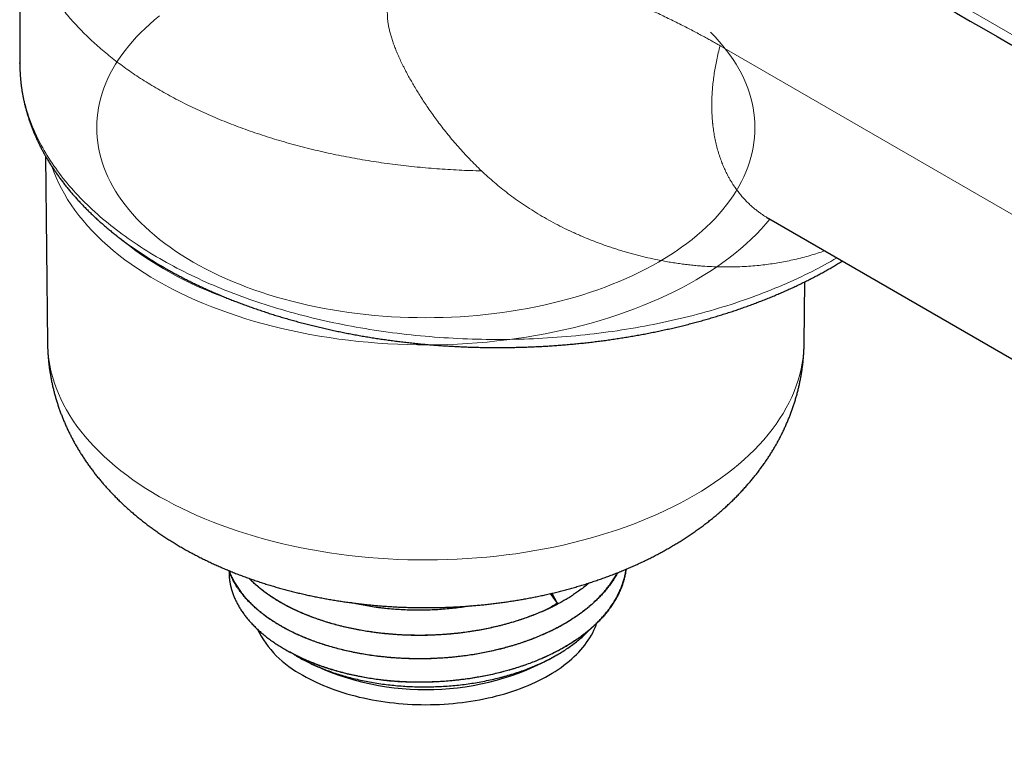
# Model space of a CAD drawing. Header units: millimetres. Extents: x 8 to 717, y 12 to 440.
# Tile 123 of 159: x 580 to 632, y 119 to 158. Entities that reach past the tile are written whole.
import ezdxf

# ---------------------------------------------------------------- set-up
doc = ezdxf.new("R2010")
doc.units = ezdxf.units.MM

msp = doc.modelspace()

# ---------------------------------------------------------------- linework, layer by layer
at = {"color": 7, "linetype": 'Continuous', "lineweight": 30}
for p, q in [((580.357, 159.897), (580.357, 155.56)), ((580.367, 155.56), (580.366, 155.581)), ((581.707, 150.715), (581.812, 140.956)), ((619.523, 147.449), (668.66, 119.083)), ((621.374, 140.956), (621.408, 144.143)), ((608.096, 127.845), (608.457, 127.345)), ((608.185, 127.865), (608.457, 127.345)), ((594.231, 124.934), (594.433, 124.818)), ((608.029, 124.399), (608.451, 124.643)), ((594.904, 124.546), (595.157, 124.399))]:
    msp.add_line(p, q, dxfattribs=at)
at = {"color": 252, "linetype": 'Continuous', "lineweight": 0}
msp.add_line((652.824, 135.791), (616.98, 156.484), dxfattribs=at)
at = {"color": 252, "linetype": 'Continuous', "lineweight": 0, "flags": 128}
for points in [[(615.269, 166.884), (616.977, 165.899), (622.633, 162.633), (653.957, 144.55), (661.788, 140.03)], [(587.671, 158.04), (587.411, 157.828), (587.161, 157.612), (586.92, 157.392), (586.69, 157.168), (586.47, 156.941), (586.26, 156.711), (586.061, 156.478), (585.872, 156.242), (585.694, 156.003), (585.527, 155.761), (585.372, 155.517), (585.227, 155.271), (585.093, 155.023), (584.971, 154.772), (584.86, 154.52), (584.761, 154.267), (584.673, 154.012), (584.596, 153.755), (584.532, 153.498), (584.479, 153.24), (584.438, 152.981), (584.408, 152.721), (584.39, 152.461), (584.384, 152.201), (584.39, 151.941), (584.408, 151.681), (584.438, 151.422), (584.479, 151.163), (584.532, 150.905), (584.596, 150.647), (584.673, 150.391), (584.761, 150.136), (584.86, 149.882), (584.971, 149.63), (585.093, 149.38), (585.227, 149.131), (585.372, 148.885), (585.527, 148.641), (585.694, 148.4), (585.872, 148.161), (586.061, 147.924), (586.26, 147.691), (586.47, 147.461), (586.69, 147.234), (586.92, 147.011), (587.161, 146.791), (587.411, 146.574), (587.671, 146.362), (587.941, 146.154), (588.219, 145.949), (588.508, 145.749), (588.805, 145.554), (589.11, 145.363), (589.425, 145.177)], [(589.425, 145.177), (589.747, 144.995), (590.078, 144.819), (590.417, 144.647), (590.763, 144.481), (591.117, 144.32), (591.478, 144.164), (591.846, 144.014), (592.221, 143.87), (592.602, 143.731), (592.989, 143.598), (593.382, 143.471), (593.781, 143.35), (594.185, 143.235), (594.594, 143.126), (595.008, 143.023), (595.426, 142.927), (595.849, 142.837), (596.275, 142.753), (596.706, 142.676), (597.139, 142.605), (597.576, 142.541), (598.015, 142.484), (598.457, 142.433), (598.901, 142.389), (599.347, 142.352), (599.794, 142.321), (600.243, 142.298), (600.692, 142.281), (601.143, 142.27), (601.593, 142.267), (602.044, 142.27), (602.494, 142.281), (602.943, 142.298), (603.392, 142.321), (603.839, 142.352), (604.285, 142.389), (604.729, 142.433), (605.171, 142.484), (605.61, 142.541), (606.047, 142.605), (606.481, 142.676), (606.911, 142.753), (607.337, 142.837), (607.76, 142.927), (608.178, 143.023), (608.592, 143.126), (609.002, 143.235), (609.406, 143.35), (609.804, 143.471), (610.197, 143.598), (610.585, 143.731), (610.966, 143.87), (611.34, 144.014), (611.708, 144.164), (612.069, 144.32), (612.423, 144.481), (612.769, 144.647), (613.108, 144.819), (613.439, 144.995), (613.761, 145.177), (614.076, 145.363), (614.382, 145.554), (614.679, 145.749), (614.967, 145.949), (615.246, 146.154), (615.515, 146.362), (615.775, 146.574), (616.025, 146.791), (616.266, 147.011), (616.496, 147.234), (616.716, 147.461), (616.926, 147.691), (617.125, 147.924), (617.314, 148.161), (617.492, 148.4), (617.659, 148.641), (617.815, 148.885), (617.959, 149.131), (618.093, 149.38), (618.215, 149.63), (618.326, 149.882), (618.426, 150.136), (618.513, 150.391), (618.59, 150.647), (618.654, 150.905), (618.707, 151.163), (618.749, 151.422), (618.778, 151.681), (618.796, 151.941), (618.802, 152.201), (618.796, 152.461), (618.778, 152.721), (618.749, 152.981), (618.707, 153.24), (618.654, 153.498), (618.59, 153.755), (618.513, 154.012), (618.426, 154.267), (618.326, 154.52), (618.215, 154.772), (618.093, 155.023), (617.959, 155.271), (617.815, 155.517), (617.659, 155.761), (617.492, 156.003), (617.314, 156.242), (617.125, 156.478), (616.926, 156.711), (616.716, 156.941), (616.496, 157.168), (616.471, 157.193)], [(619.578, 147.417), (619.368, 147.17), (619.128, 146.903), (618.876, 146.64), (618.611, 146.38), (618.335, 146.125), (618.048, 145.874), (617.749, 145.628), (617.439, 145.386), (617.119, 145.149), (616.787, 144.917), (616.446, 144.69), (616.094, 144.468), (615.732, 144.252), (615.36, 144.041), (614.979, 143.836), (614.589, 143.636), (614.19, 143.443), (613.783, 143.255), (613.367, 143.074), (612.943, 142.9), (612.511, 142.731), (612.071, 142.57), (611.625, 142.415), (611.171, 142.266), (610.711, 142.125), (610.245, 141.991), (609.773, 141.864), (609.295, 141.744), (608.812, 141.631), (608.324, 141.525), (607.832, 141.427), (607.335, 141.337), (606.834, 141.254), (606.33, 141.178), (605.822, 141.111), (605.311, 141.051), (604.798, 140.998), (604.283, 140.954), (603.766, 140.917), (603.247, 140.888), (602.728, 140.867), (602.207, 140.854), (601.686, 140.849), (601.165, 140.851), (600.644, 140.861), (600.124, 140.88), (599.605, 140.906), (599.087, 140.94), (598.571, 140.982), (598.058, 141.031), (597.546, 141.088), (597.037, 141.153), (596.532, 141.226), (596.03, 141.306), (595.531, 141.394), (595.037, 141.49), (594.547, 141.592), (594.063, 141.703), (593.583, 141.82), (593.109, 141.945), (592.64, 142.076), (592.178, 142.215), (591.722, 142.361), (591.273, 142.514), (590.831, 142.673), (590.397, 142.839), (589.97, 143.011), (589.551, 143.19), (589.14, 143.375), (588.738, 143.566), (588.345, 143.764), (587.961, 143.967), (587.586, 144.176), (587.22, 144.39), (586.865, 144.61), (586.52, 144.835), (586.185, 145.066), (585.86, 145.301), (585.546, 145.541), (585.244, 145.786), (584.952, 146.035), (584.672, 146.289), (584.404, 146.547), (584.147, 146.808), (583.902, 147.074), (583.669, 147.343), (583.449, 147.616), (583.241, 147.892), (583.046, 148.17), (582.863, 148.452), (582.693, 148.736), (582.537, 149.023), (582.393, 149.312), (582.262, 149.604), (582.145, 149.897), (582.059, 150.136)], [(581.812, 140.956), (581.821, 140.675), (581.843, 140.376), (581.88, 140.078), (581.93, 139.78), (581.993, 139.483), (582.07, 139.188), (582.16, 138.893), (582.263, 138.6), (582.38, 138.309), (582.509, 138.02), (582.652, 137.732), (582.808, 137.447), (582.977, 137.165), (583.159, 136.885), (583.353, 136.607), (583.559, 136.333), (583.778, 136.062), (584.01, 135.795), (584.253, 135.531), (584.508, 135.271), (584.775, 135.015), (585.053, 134.763), (585.343, 134.515), (585.644, 134.271), (585.956, 134.033), (586.278, 133.799), (586.611, 133.57), (586.954, 133.346), (587.308, 133.127), (587.671, 132.914), (588.043, 132.707), (588.425, 132.505), (588.816, 132.309), (589.216, 132.119), (589.624, 131.935), (590.041, 131.757), (590.465, 131.585), (590.897, 131.421), (591.336, 131.262), (591.782, 131.111), (592.235, 130.966), (592.695, 130.828), (593.16, 130.697), (593.632, 130.573), (594.108, 130.456), (594.59, 130.347), (595.077, 130.244), (595.568, 130.15), (596.063, 130.062), (596.563, 129.983), (597.065, 129.91), (597.571, 129.846)], [(597.571, 129.846), (598.079, 129.789), (598.59, 129.739), (599.103, 129.698), (599.617, 129.664), (600.133, 129.638), (600.65, 129.62), (601.168, 129.61), (601.685, 129.607), (602.203, 129.613), (602.721, 129.626), (603.237, 129.647), (603.753, 129.675), (604.267, 129.712), (604.779, 129.756), (605.289, 129.808), (605.796, 129.868), (606.301, 129.935), (606.802, 130.01), (607.3, 130.093), (607.794, 130.183), (608.283, 130.28), (608.768, 130.385), (609.249, 130.497), (609.723, 130.616), (610.193, 130.743), (610.656, 130.876), (611.113, 131.017), (611.564, 131.164), (612.008, 131.318), (612.444, 131.479), (612.874, 131.646), (613.295, 131.82), (613.709, 132), (614.114, 132.186), (614.51, 132.378), (614.898, 132.576), (615.277, 132.78), (615.646, 132.99), (616.006, 133.205), (616.355, 133.425), (616.695, 133.651), (617.024, 133.882), (617.343, 134.117), (617.651, 134.358), (617.948, 134.603), (618.234, 134.852), (618.508, 135.106), (618.771, 135.363), (619.021, 135.625), (619.26, 135.89), (619.487, 136.159), (619.702, 136.431), (619.904, 136.706), (620.094, 136.984), (620.271, 137.265), (620.435, 137.549), (620.586, 137.835), (620.724, 138.123), (620.85, 138.413), (620.962, 138.705), (621.06, 138.998), (621.145, 139.293), (621.217, 139.589), (621.276, 139.886), (621.321, 140.184), (621.352, 140.483), (621.37, 140.781), (621.374, 140.956)]]:
    msp.add_lwpolyline(points, dxfattribs=at)
at = {"color": 7, "linetype": 'Continuous', "lineweight": 30, "flags": 128}
msp.add_lwpolyline([(595.158, 123.582), (595.329, 123.486), (595.504, 123.393), (595.683, 123.302), (595.866, 123.214), (596.053, 123.129), (596.244, 123.047), (596.439, 122.967), (596.637, 122.891), (596.838, 122.818), (597.043, 122.747), (597.251, 122.68), (597.462, 122.616), (597.675, 122.555), (597.892, 122.498), (598.111, 122.443), (598.332, 122.392), (598.555, 122.345), (598.781, 122.301), (599.009, 122.26), (599.238, 122.222), (599.469, 122.189), (599.701, 122.158), (599.935, 122.131), (600.169, 122.108), (600.405, 122.088), (600.642, 122.072), (600.879, 122.06), (601.117, 122.051), (601.355, 122.045), (601.593, 122.043), (601.831, 122.045), (602.069, 122.051), (602.307, 122.06), (602.544, 122.072), (602.781, 122.088), (603.017, 122.108), (603.251, 122.131), (603.485, 122.158), (603.717, 122.189), (603.948, 122.222), (604.178, 122.26), (604.405, 122.301), (604.631, 122.345), (604.854, 122.392), (605.075, 122.443), (605.294, 122.498), (605.511, 122.555), (605.724, 122.616), (605.935, 122.68), (606.143, 122.747), (606.348, 122.818), (606.549, 122.891), (606.747, 122.967), (606.942, 123.047), (607.133, 123.129), (607.32, 123.214), (607.503, 123.302), (607.682, 123.393), (607.857, 123.486), (608.028, 123.582), (608.194, 123.681), (608.356, 123.782), (608.513, 123.885), (608.665, 123.991), (608.813, 124.099), (608.955, 124.209), (609.093, 124.321), (609.225, 124.436), (609.352, 124.552), (609.474, 124.67), (609.59, 124.79), (609.701, 124.912), (609.807, 125.035), (609.906, 125.16), (610, 125.286), (610.089, 125.414), (610.171, 125.543), (610.248, 125.673), (610.318, 125.805), (610.383, 125.937), (610.442, 126.07), (610.494, 126.204), (610.524, 126.29)], dxfattribs=at)
at = {"color": 252, "linetype": 'Continuous', "lineweight": 0}
msp.add_arc((597.348, 160.892), 18.649, 230.2619, 251.1293, dxfattribs=at)
at = {"color": 7, "linetype": 'Continuous', "lineweight": 30}
for centre, radius, start, end in [((603.339, 137.553), 11.475, 293.5209, 296.6271), ((597.708, 128.48), 5.522, 206.7021, 242.4984), ((601.593, 136.798), 13.97, 242.574, 297.4314), ((601.567, 140.938), 17.742, 263.6379, 265.929)]:
    msp.add_arc(centre, radius, start, end, dxfattribs=at)
for points, knots in [([(615.376, 166.251), (615.438, 166.216), (615.597, 166.124), (615.876, 165.963), (616.227, 165.76), (631.574, 156.898), (646.801, 148.109), (661.894, 139.397)], [0, 0, 0, 0, 0.004009, 0.010321, 0.017982, 0.026655, 1, 1, 1, 1]), ([(580.362, 155.582), (580.362, 155.536), (580.362, 155.427), (580.367, 155.256), (580.375, 155.068), (580.387, 154.879), (580.403, 154.691), (580.423, 154.503), (580.448, 154.316), (580.476, 154.128), (580.508, 153.941), (580.543, 153.754), (580.583, 153.567), (580.627, 153.38), (580.675, 153.194), (580.726, 153.008), (580.782, 152.822), (580.841, 152.637), (580.905, 152.452), (580.972, 152.268), (581.043, 152.084), (581.118, 151.901), (581.197, 151.718), (581.28, 151.536), (581.367, 151.355), (581.458, 151.174), (581.552, 150.993), (581.65, 150.814), (581.753, 150.635), (581.858, 150.457), (581.968, 150.28), (582.082, 150.104), (582.199, 149.928), (582.32, 149.753), (582.445, 149.58), (582.574, 149.407), (582.706, 149.235), (582.842, 149.065), (582.981, 148.895), (583.125, 148.727), (583.271, 148.559), (583.422, 148.393), (583.576, 148.228), (583.733, 148.064), (583.894, 147.902), (584.058, 147.741), (584.226, 147.581), (584.397, 147.422), (584.572, 147.265), (584.75, 147.109), (584.931, 146.955), (585.115, 146.802), (585.303, 146.65), (585.494, 146.5), (585.688, 146.352), (585.885, 146.205), (586.085, 146.059), (586.288, 145.915), (586.495, 145.773), (586.704, 145.633), (586.916, 145.494), (587.131, 145.356), (587.349, 145.221), (587.57, 145.087), (587.794, 144.955), (588.02, 144.824), (588.249, 144.696), (588.481, 144.569), (588.715, 144.444), (588.952, 144.32), (589.192, 144.199), (589.434, 144.079), (589.678, 143.962), (589.925, 143.846), (590.175, 143.732), (590.426, 143.62), (590.681, 143.51), (590.937, 143.402), (591.196, 143.295), (591.456, 143.191), (591.719, 143.089), (591.984, 142.989), (592.251, 142.89), (592.521, 142.794), (592.792, 142.7), (593.065, 142.608), (593.34, 142.518), (593.617, 142.43), (593.896, 142.344), (594.176, 142.26), (594.458, 142.178), (594.742, 142.098), (595.028, 142.021), (595.315, 141.945), (595.603, 141.872), (595.893, 141.801), (596.185, 141.732), (596.478, 141.666), (596.773, 141.601), (597.068, 141.539), (597.365, 141.479), (597.664, 141.421), (597.963, 141.365), (598.264, 141.311), (598.565, 141.26), (598.868, 141.211), (599.172, 141.164), (599.476, 141.12), (599.782, 141.078), (600.088, 141.038), (600.396, 141), (600.704, 140.964), (601.012, 140.931), (601.322, 140.9), (601.632, 140.872), (601.942, 140.845), (602.254, 140.821), (602.565, 140.8), (602.877, 140.78), (603.19, 140.763), (603.502, 140.748), (603.815, 140.736), (604.129, 140.726), (604.442, 140.718), (604.756, 140.712), (605.07, 140.709), (605.383, 140.708), (605.697, 140.709), (606.011, 140.713), (606.324, 140.719), (606.638, 140.727), (606.951, 140.738), (607.264, 140.751), (607.577, 140.766), (607.889, 140.783), (608.201, 140.803), (608.513, 140.825), (608.824, 140.85), (609.134, 140.876), (609.444, 140.905), (609.753, 140.937), (610.062, 140.97), (610.37, 141.006), (610.677, 141.044), (610.983, 141.085), (611.289, 141.127), (611.593, 141.172), (611.897, 141.219), (612.199, 141.269), (612.501, 141.32), (612.801, 141.374), (613.1, 141.43), (613.398, 141.488), (613.695, 141.549), (613.991, 141.612), (614.285, 141.677), (614.578, 141.744), (614.869, 141.813), (615.159, 141.884), (615.447, 141.958), (615.734, 142.034), (616.019, 142.111), (616.303, 142.191), (616.585, 142.274), (616.865, 142.358), (617.143, 142.444), (617.42, 142.532), (617.695, 142.623), (617.967, 142.715), (618.238, 142.81), (618.507, 142.906), (618.774, 143.005), (619.039, 143.106), (619.301, 143.208), (619.562, 143.313), (619.82, 143.419), (620.076, 143.528), (620.33, 143.638), (620.581, 143.751), (620.83, 143.865), (621.077, 143.981), (621.321, 144.099), (621.562, 144.219), (621.802, 144.341), (622.038, 144.464), (622.272, 144.59), (622.504, 144.717), (622.732, 144.846), (622.958, 144.977), (623.172, 145.104), (623.309, 145.187), (623.373, 145.226)], [0, 0, 0, 0, 0.003756, 0.0088821, 0.0140084, 0.0191353, 0.0242634, 0.0293931, 0.0345251, 0.0396596, 0.0447972, 0.0499384, 0.0550835, 0.0602329, 0.0653869, 0.070546, 0.0757105, 0.0808805, 0.0860564, 0.0912383, 0.0964265, 0.101621, 0.1068221, 0.1120296, 0.1172438, 0.1224646, 0.1276919, 0.1329258, 0.1381662, 0.1434129, 0.1486659, 0.153925, 0.15919, 0.1644608, 0.1697371, 0.1750187, 0.1803055, 0.1855972, 0.1908935, 0.1961942, 0.2014991, 0.2068079, 0.2121203, 0.2174362, 0.2227553, 0.2280774, 0.2334021, 0.2387294, 0.2440589, 0.2493905, 0.2547239, 0.2600591, 0.2653957, 0.2707336, 0.2760726, 0.2814126, 0.2867535, 0.292095, 0.2974371, 0.3027796, 0.3081225, 0.3134655, 0.3188087, 0.3241518, 0.3294949, 0.3348378, 0.3401804, 0.3455228, 0.3508648, 0.3562064, 0.3615475, 0.3668882, 0.3722283, 0.3775679, 0.3829068, 0.3882452, 0.3935829, 0.39892, 0.4042564, 0.4095921, 0.4149271, 0.4202615, 0.4255951, 0.4309281, 0.4362603, 0.4415919, 0.4469228, 0.452253, 0.4575825, 0.4629113, 0.4682395, 0.473567, 0.4788939, 0.4842202, 0.4895458, 0.4948709, 0.5001953, 0.5055192, 0.5108426, 0.5161654, 0.5214876, 0.5268094, 0.5321307, 0.5374515, 0.5427718, 0.5480917, 0.5534113, 0.5587304, 0.5640491, 0.5693675, 0.5746855, 0.5800032, 0.5853206, 0.5906377, 0.5959546, 0.6012712, 0.6065876, 0.6119038, 0.6172198, 0.6225357, 0.6278514, 0.633167, 0.6384825, 0.6437979, 0.6491132, 0.6544285, 0.6597438, 0.6650591, 0.6703744, 0.6756897, 0.6810051, 0.6863205, 0.6916361, 0.6969517, 0.7022675, 0.7075835, 0.7128996, 0.7182159, 0.7235324, 0.7288492, 0.7341662, 0.7394835, 0.7448011, 0.750119, 0.7554372, 0.7607558, 0.7660747, 0.7713941, 0.7767138, 0.782034, 0.7873546, 0.7926758, 0.7979973, 0.8033194, 0.8086421, 0.8139652, 0.8192889, 0.8246132, 0.8299381, 0.8352636, 0.8405897, 0.8459165, 0.8512439, 0.8565719, 0.8619006, 0.8672301, 0.8725602, 0.877891, 0.8832226, 0.8885548, 0.8938878, 0.8992216, 0.904556, 0.9098912, 0.9152271, 0.9205638, 0.9259012, 0.9312393, 0.936578, 0.9419175, 0.9472577, 0.9525985, 0.9579399, 0.963282, 0.9686245, 0.9739677, 0.9793113, 0.9846553, 0.9899998, 0.9953445, 1, 1, 1, 1]), ([(619.408, 147.511), (619.408, 147.511), (619.408, 147.511), (619.408, 147.511), (619.409, 147.51), (619.41, 147.51), (619.411, 147.509), (619.414, 147.508), (619.416, 147.507), (619.42, 147.505), (619.424, 147.503), (619.431, 147.5), (619.438, 147.496), (619.446, 147.491), (619.455, 147.487), (619.469, 147.479), (619.484, 147.471), (619.5, 147.462), (619.506, 147.459), (619.51, 147.456), (619.512, 147.455), (619.521, 147.45), (619.529, 147.446), (619.533, 147.443)], [0, 0, 0, 0, 0.00037, 0.041834, 0.083993, 0.129853, 0.174381, 0.217199, 0.26225, 0.313841, 0.368202, 0.442018, 0.512584, 0.575681, 0.636355, 0.700049, 0.860927, 0.901375, 0.94117, 0.953893, 0.966698, 0.983087, 1, 1, 1, 1]), ([(619.523, 147.449), (619.525, 147.448), (619.529, 147.446), (619.532, 147.444), (619.533, 147.443)], [0, 0, 0, 0, 0.781746, 1, 1, 1, 1]), ([(581.812, 140.956), (581.813, 140.911), (581.814, 140.797), (581.82, 140.615), (581.831, 140.411), (581.846, 140.207), (581.864, 140.003), (581.887, 139.8), (581.913, 139.597), (581.944, 139.394), (581.978, 139.192), (582.016, 138.99), (582.058, 138.789), (582.104, 138.588), (582.154, 138.388), (582.207, 138.189), (582.265, 137.99), (582.326, 137.792), (582.392, 137.594), (582.461, 137.398), (582.534, 137.202), (582.611, 137.007), (582.692, 136.813), (582.776, 136.619), (582.864, 136.427), (582.957, 136.236), (583.053, 136.045), (583.153, 135.856), (583.257, 135.667), (583.364, 135.48), (583.476, 135.294), (583.591, 135.109), (583.71, 134.925), (583.833, 134.743), (583.96, 134.562), (584.09, 134.382), (584.225, 134.203), (584.363, 134.026), (584.505, 133.85), (584.651, 133.676), (584.8, 133.503), (584.953, 133.332), (585.11, 133.162), (585.271, 132.994), (585.436, 132.827), (585.604, 132.663), (585.776, 132.5), (585.951, 132.338), (586.13, 132.179), (586.312, 132.022), (586.498, 131.866), (586.688, 131.713), (586.88, 131.562), (587.076, 131.413), (587.276, 131.266), (587.478, 131.121), (587.684, 130.978), (587.892, 130.838), (588.104, 130.7), (588.319, 130.564), (588.536, 130.431), (588.756, 130.3), (588.979, 130.172), (589.204, 130.046), (589.432, 129.923), (589.663, 129.802), (589.896, 129.684), (590.131, 129.569), (590.368, 129.456), (590.607, 129.345), (590.849, 129.238), (591.092, 129.133), (591.338, 129.03), (591.585, 128.931), (591.834, 128.834), (592.085, 128.739), (592.338, 128.648), (592.592, 128.559), (592.848, 128.473), (593.105, 128.389), (593.363, 128.308), (593.623, 128.23), (593.885, 128.154), (594.147, 128.081), (594.411, 128.011), (594.676, 127.944), (594.942, 127.879), (595.21, 127.816), (595.478, 127.757), (595.747, 127.7), (596.017, 127.646), (596.288, 127.594), (596.56, 127.545), (596.833, 127.499), (597.106, 127.455), (597.38, 127.414), (597.655, 127.376), (597.887, 127.345), (598.028, 127.328), (598.076, 127.322)], [0, 0, 0, 0, 0.006238, 0.015517, 0.024797, 0.034078, 0.043363, 0.052653, 0.06195, 0.071255, 0.08057, 0.089897, 0.099237, 0.108592, 0.117963, 0.127353, 0.136762, 0.146193, 0.155647, 0.165125, 0.17463, 0.184162, 0.193724, 0.203318, 0.212943, 0.222603, 0.232298, 0.24203, 0.251801, 0.261611, 0.271462, 0.281355, 0.291291, 0.301272, 0.311297, 0.321369, 0.331487, 0.341652, 0.351864, 0.362125, 0.372433, 0.382789, 0.393192, 0.403643, 0.41414, 0.424683, 0.43527, 0.445901, 0.456574, 0.467288, 0.478041, 0.488831, 0.499656, 0.510514, 0.521403, 0.532321, 0.543266, 0.554235, 0.565225, 0.576235, 0.587262, 0.598303, 0.609358, 0.620422, 0.631495, 0.642575, 0.653658, 0.664745, 0.675832, 0.686918, 0.698003, 0.709083, 0.720159, 0.73123, 0.742294, 0.75335, 0.764399, 0.77544, 0.786471, 0.797493, 0.808506, 0.819508, 0.830501, 0.841484, 0.852457, 0.863419, 0.874372, 0.885315, 0.896249, 0.907173, 0.918088, 0.928994, 0.939891, 0.95078, 0.961662, 0.972535, 0.983402, 0.994262, 1, 1, 1, 1]), ([(598.076, 127.322), (598.127, 127.316), (598.269, 127.3), (598.504, 127.274), (598.781, 127.246), (599.059, 127.221), (599.337, 127.199), (599.615, 127.179), (599.893, 127.161), (600.172, 127.147), (600.451, 127.135), (600.73, 127.126), (601.009, 127.119), (601.289, 127.115), (601.568, 127.113), (601.847, 127.114), (602.127, 127.118), (602.406, 127.124), (602.685, 127.133), (602.964, 127.145), (603.243, 127.159), (603.521, 127.175), (603.8, 127.195), (604.078, 127.217), (604.355, 127.241), (604.632, 127.269), (604.909, 127.299), (605.185, 127.331), (605.46, 127.366), (605.735, 127.404), (606.009, 127.444), (606.283, 127.487), (606.556, 127.533), (606.828, 127.581), (607.099, 127.632), (607.37, 127.686), (607.639, 127.742), (607.908, 127.801), (608.175, 127.862), (608.442, 127.927), (608.707, 127.994), (608.972, 128.063), (609.235, 128.135), (609.497, 128.21), (609.757, 128.288), (610.016, 128.368), (610.274, 128.451), (610.531, 128.537), (610.786, 128.625), (611.039, 128.717), (611.291, 128.81), (611.541, 128.907), (611.789, 129.006), (612.036, 129.108), (612.28, 129.213), (612.523, 129.32), (612.764, 129.43), (613.003, 129.543), (613.239, 129.659), (613.474, 129.777), (613.706, 129.897), (613.936, 130.021), (614.163, 130.147), (614.388, 130.276), (614.61, 130.407), (614.83, 130.541), (615.047, 130.677), (615.261, 130.816), (615.472, 130.957), (615.68, 131.101), (615.885, 131.247), (616.087, 131.395), (616.286, 131.546), (616.481, 131.699), (616.673, 131.854), (616.862, 132.012), (617.047, 132.171), (617.229, 132.333), (617.407, 132.496), (617.581, 132.661), (617.752, 132.829), (617.919, 132.998), (618.082, 133.169), (618.242, 133.341), (618.397, 133.516), (618.549, 133.691), (618.697, 133.869), (618.841, 134.048), (618.981, 134.228), (619.117, 134.41), (619.249, 134.593), (619.377, 134.778), (619.501, 134.963), (619.621, 135.15), (619.738, 135.339), (619.85, 135.528), (619.958, 135.718), (620.062, 135.91), (620.163, 136.102), (620.259, 136.296), (620.351, 136.49), (620.439, 136.685), (620.524, 136.881), (620.604, 137.078), (620.68, 137.276), (620.753, 137.474), (620.821, 137.674), (620.885, 137.873), (620.946, 138.074), (621.002, 138.275), (621.055, 138.476), (621.103, 138.678), (621.148, 138.88), (621.188, 139.083), (621.225, 139.286), (621.257, 139.49), (621.286, 139.694), (621.311, 139.898), (621.331, 140.102), (621.348, 140.306), (621.361, 140.51), (621.37, 140.715), (621.374, 140.864), (621.374, 140.944), (621.374, 140.956)], [0, 0, 0, 0, 0.004681, 0.013198, 0.02171, 0.030219, 0.038724, 0.047226, 0.055725, 0.064222, 0.072716, 0.08121, 0.089702, 0.098193, 0.106684, 0.115175, 0.123666, 0.132158, 0.140651, 0.149145, 0.157641, 0.16614, 0.174641, 0.183145, 0.191652, 0.200164, 0.208679, 0.217199, 0.225724, 0.234254, 0.24279, 0.251331, 0.259879, 0.268434, 0.276995, 0.285564, 0.29414, 0.302724, 0.311316, 0.319917, 0.328525, 0.337143, 0.345769, 0.354404, 0.363047, 0.3717, 0.380361, 0.389031, 0.39771, 0.406397, 0.415093, 0.423796, 0.432507, 0.441225, 0.449949, 0.458679, 0.467414, 0.476153, 0.484895, 0.493639, 0.502385, 0.511129, 0.519872, 0.528611, 0.537345, 0.546072, 0.554791, 0.5635, 0.572196, 0.580879, 0.589545, 0.598194, 0.606822, 0.615429, 0.624012, 0.63257, 0.641101, 0.649602, 0.658074, 0.666513, 0.674919, 0.683291, 0.691627, 0.699927, 0.70819, 0.716415, 0.724603, 0.732751, 0.740862, 0.748933, 0.756967, 0.764962, 0.772919, 0.78084, 0.788723, 0.796571, 0.804383, 0.812161, 0.819905, 0.827617, 0.835297, 0.842947, 0.850567, 0.858159, 0.865725, 0.873264, 0.880778, 0.88827, 0.895739, 0.903187, 0.910615, 0.918025, 0.925418, 0.932795, 0.940157, 0.947506, 0.954843, 0.962169, 0.969486, 0.976794, 0.984095, 0.991391, 0.998682, 1, 1, 1, 1]), ([(611.608, 128.935), (611.591, 128.9), (611.537, 128.797), (611.434, 128.625), (611.301, 128.422), (611.159, 128.226), (611.01, 128.038), (610.855, 127.858), (610.691, 127.681), (610.509, 127.499), (610.309, 127.313), (610.087, 127.123), (609.854, 126.938), (609.609, 126.757), (609.352, 126.581), (609.083, 126.409), (608.802, 126.243), (608.513, 126.084), (608.215, 125.932), (607.911, 125.788), (607.598, 125.65), (607.276, 125.518), (606.944, 125.393), (606.604, 125.274), (606.255, 125.162), (605.931, 125.067), (605.633, 124.986), (605.364, 124.919), (605.069, 124.85), (604.745, 124.781), (604.393, 124.715), (604.038, 124.655), (603.668, 124.601), (603.283, 124.553), (602.885, 124.512), (602.496, 124.481), (602.118, 124.46), (601.75, 124.446), (601.382, 124.439), (601.012, 124.441), (600.641, 124.45), (600.299, 124.465), (599.986, 124.484), (599.7, 124.507), (599.391, 124.536), (599.059, 124.574), (598.704, 124.622), (598.353, 124.677), (597.995, 124.741), (597.63, 124.815), (597.26, 124.899), (596.931, 124.983), (596.64, 125.064), (596.387, 125.139), (596.116, 125.226), (595.827, 125.325), (595.524, 125.437), (595.228, 125.556), (594.931, 125.684), (594.633, 125.823), (594.337, 125.973), (594.078, 126.115), (593.854, 126.246), (593.661, 126.365), (593.458, 126.498), (593.246, 126.647), (593.029, 126.81), (592.822, 126.979), (592.619, 127.156), (592.422, 127.344), (592.232, 127.541), (592.073, 127.724), (591.94, 127.89), (591.83, 128.039), (591.718, 128.204), (591.607, 128.383), (591.499, 128.579), (591.405, 128.777), (591.338, 128.933), (591.307, 129.024), (591.299, 129.047)], [0, 0, 0, 0, 0.0064842, 0.0197115, 0.0329387, 0.0461579, 0.0583551, 0.0705587, 0.0827623, 0.0949596, 0.1088858, 0.1228214, 0.136757, 0.1506832, 0.1648154, 0.1789525, 0.1930846, 0.207337, 0.2212632, 0.2351989, 0.2491345, 0.2630607, 0.2771929, 0.2913299, 0.3054621, 0.3197145, 0.3301478, 0.3405831, 0.3510164, 0.3642548, 0.3775012, 0.3907476, 0.4039859, 0.4185128, 0.433045, 0.447572, 0.4608269, 0.4740858, 0.4873407, 0.5007444, 0.5141523, 0.5275561, 0.5379894, 0.5484247, 0.558858, 0.5720963, 0.5853428, 0.5985892, 0.6118275, 0.6263544, 0.6408867, 0.6554136, 0.6658469, 0.6762822, 0.6867155, 0.6999537, 0.7132001, 0.7264465, 0.7396848, 0.7542117, 0.7687439, 0.7832707, 0.7937041, 0.8041394, 0.8145727, 0.827811, 0.8410574, 0.8543038, 0.8675421, 0.882069, 0.8966012, 0.9111281, 0.9215614, 0.9319968, 0.9424301, 0.9556684, 0.9689149, 0.9821613, 0.9953996, 1, 1, 1, 1]), ([(591.302, 129.039), (591.302, 128.998), (591.3, 128.891), (591.311, 128.722), (591.332, 128.53), (591.365, 128.343), (591.409, 128.151), (591.466, 127.955), (591.536, 127.758), (591.616, 127.565), (591.707, 127.377), (591.81, 127.188), (591.925, 127), (592.05, 126.817), (592.183, 126.639), (592.323, 126.468), (592.478, 126.295), (592.647, 126.12), (592.829, 125.947), (593.018, 125.779), (593.215, 125.618), (593.423, 125.459), (593.642, 125.303), (593.869, 125.153), (594.099, 125.01), (594.332, 124.875), (594.58, 124.741), (594.843, 124.607), (595.117, 124.478), (595.395, 124.355), (595.677, 124.24), (595.961, 124.132), (596.248, 124.03), (596.537, 123.935), (596.838, 123.844), (597.152, 123.756), (597.481, 123.672), (597.817, 123.594), (598.154, 123.524), (598.49, 123.461), (598.825, 123.406), (599.123, 123.363), (599.381, 123.33), (599.528, 123.313), (599.601, 123.305)], [0, 0, 0, 0, 0.014976, 0.0398335, 0.0631149, 0.0864024, 0.1096839, 0.1350078, 0.1603318, 0.1845632, 0.2088014, 0.2330329, 0.2580094, 0.282986, 0.3063792, 0.3297785, 0.3531717, 0.378618, 0.4040642, 0.4284135, 0.4527696, 0.4771189, 0.5022064, 0.5272939, 0.5507908, 0.5742938, 0.5977907, 0.6233501, 0.6489096, 0.6733667, 0.6978307, 0.7222878, 0.7458352, 0.7693887, 0.7929361, 0.8182229, 0.8435096, 0.8691851, 0.8948606, 0.9194278, 0.9440019, 0.9685692, 0.9842846, 1, 1, 1, 1]), ([(591.305, 129.045), (591.318, 129.007), (591.356, 128.903), (591.431, 128.733), (591.532, 128.529), (591.651, 128.322), (591.789, 128.111), (591.926, 127.922), (592.059, 127.756), (592.184, 127.61), (592.327, 127.454), (592.492, 127.288), (592.681, 127.113), (592.881, 126.942), (593.098, 126.77), (593.333, 126.597), (593.588, 126.425), (593.83, 126.274), (594.054, 126.143), (594.258, 126.03), (594.487, 125.91), (594.741, 125.785), (595.023, 125.657), (595.314, 125.534), (595.621, 125.413), (595.947, 125.295), (596.291, 125.182), (596.637, 125.077), (596.986, 124.982), (597.336, 124.895), (597.692, 124.816), (598.054, 124.743), (598.424, 124.679), (598.799, 124.622), (599.18, 124.573), (599.562, 124.532), (599.945, 124.5), (600.327, 124.476), (600.711, 124.461), (601.098, 124.453), (601.488, 124.454), (601.88, 124.463), (602.272, 124.481), (602.629, 124.505), (602.952, 124.532), (603.238, 124.562), (603.548, 124.598), (603.882, 124.644), (604.239, 124.701), (604.593, 124.765), (604.954, 124.838), (605.322, 124.921), (605.695, 125.016), (606.052, 125.115), (606.391, 125.218), (606.714, 125.325), (607.031, 125.438), (607.343, 125.558), (607.649, 125.685), (607.926, 125.808), (608.175, 125.927), (608.398, 126.039), (608.635, 126.164), (608.884, 126.305), (609.144, 126.461), (609.395, 126.623), (609.643, 126.795), (609.889, 126.978), (610.13, 127.172), (610.336, 127.352), (610.513, 127.517), (610.662, 127.665), (610.817, 127.83), (610.976, 128.01), (611.135, 128.208), (611.282, 128.409), (611.422, 128.619), (611.528, 128.793), (611.583, 128.9), (611.599, 128.931)], [0, 0, 0, 0, 0.007451, 0.020725, 0.033991, 0.048549, 0.063112, 0.07767, 0.088126, 0.098583, 0.109039, 0.122305, 0.13558, 0.148854, 0.162121, 0.176678, 0.191242, 0.205799, 0.216255, 0.226712, 0.237168, 0.250434, 0.263709, 0.276984, 0.29025, 0.304808, 0.319371, 0.333929, 0.347882, 0.361845, 0.375807, 0.38976, 0.40392, 0.418084, 0.432243, 0.446523, 0.460476, 0.474438, 0.488401, 0.502354, 0.516513, 0.530678, 0.544837, 0.559117, 0.569572, 0.58003, 0.590485, 0.603752, 0.617026, 0.630301, 0.643567, 0.658125, 0.672688, 0.687246, 0.700473, 0.713704, 0.726931, 0.740305, 0.753684, 0.767058, 0.777513, 0.787971, 0.798426, 0.811693, 0.824967, 0.838242, 0.851508, 0.866066, 0.880629, 0.895187, 0.905643, 0.9161, 0.926556, 0.939822, 0.953097, 0.966372, 0.979638, 0.994196, 1, 1, 1, 1]), ([(599.601, 123.305), (599.725, 123.294), (599.974, 123.273), (600.351, 123.25), (600.73, 123.235), (601.111, 123.228), (601.495, 123.23), (601.881, 123.239), (602.267, 123.256), (602.65, 123.281), (603.03, 123.315), (603.405, 123.356), (603.779, 123.404), (604.151, 123.461), (604.522, 123.526), (604.891, 123.6), (605.255, 123.681), (605.585, 123.762), (605.88, 123.842), (606.142, 123.917), (606.424, 124.004), (606.725, 124.104), (607.042, 124.217), (607.352, 124.337), (607.666, 124.467), (607.98, 124.608), (608.295, 124.761), (608.59, 124.915), (608.866, 125.069), (609.124, 125.224), (609.374, 125.385), (609.615, 125.551), (609.847, 125.721), (610.063, 125.892), (610.264, 126.062), (610.45, 126.231), (610.627, 126.404), (610.799, 126.584), (610.964, 126.772), (611.119, 126.963), (611.26, 127.153), (611.387, 127.341), (611.508, 127.536), (611.621, 127.74), (611.723, 127.948), (611.812, 128.156), (611.888, 128.362), (611.952, 128.571), (612.005, 128.783), (612.041, 128.967), (612.056, 129.079), (612.061, 129.12)], [0, 0, 0, 0, 0.021479, 0.042973, 0.064467, 0.085946, 0.107772, 0.129614, 0.151455, 0.173281, 0.194761, 0.216254, 0.237748, 0.259227, 0.281054, 0.302895, 0.324736, 0.346563, 0.362907, 0.379254, 0.395598, 0.416336, 0.437087, 0.457837, 0.478575, 0.501332, 0.524097, 0.546854, 0.567347, 0.587839, 0.608548, 0.629268, 0.649989, 0.670697, 0.689804, 0.708921, 0.728039, 0.747146, 0.767639, 0.788132, 0.807325, 0.826524, 0.845718, 0.866599, 0.88748, 0.907464, 0.927454, 0.947438, 0.967931, 0.988424, 1, 1, 1, 1]), ([(612.062, 129.12), (612.056, 129.068), (612.039, 128.936), (612, 128.747), (611.951, 128.554), (611.899, 128.385), (611.834, 128.201), (611.754, 128.003), (611.655, 127.792), (611.543, 127.584), (611.416, 127.37), (611.271, 127.154), (611.107, 126.934), (610.947, 126.738), (610.793, 126.565), (610.65, 126.415), (610.487, 126.253), (610.301, 126.082), (610.091, 125.902), (609.87, 125.725), (609.631, 125.548), (609.375, 125.371), (609.098, 125.194), (608.838, 125.04), (608.598, 124.906), (608.38, 124.791), (608.136, 124.67), (607.866, 124.543), (607.568, 124.413), (607.263, 124.288), (606.94, 124.166), (606.6, 124.048), (606.243, 123.933), (605.913, 123.837), (605.612, 123.756), (605.344, 123.689), (605.048, 123.62), (604.724, 123.552), (604.372, 123.486), (604.016, 123.427), (603.646, 123.373), (603.261, 123.325), (602.863, 123.285), (602.477, 123.255), (602.105, 123.234), (601.747, 123.221), (601.388, 123.215), (601.027, 123.216), (600.667, 123.224), (600.427, 123.235), (600.307, 123.241)], [0, 0, 0, 0, 0.015559, 0.039242, 0.056251, 0.073263, 0.090272, 0.111853, 0.133448, 0.155043, 0.176625, 0.200308, 0.223999, 0.247681, 0.26469, 0.281702, 0.298711, 0.320293, 0.341888, 0.363483, 0.385064, 0.408747, 0.432438, 0.45612, 0.473129, 0.490141, 0.50715, 0.528732, 0.550327, 0.571922, 0.593504, 0.617186, 0.640877, 0.66456, 0.681569, 0.698581, 0.71559, 0.737172, 0.758767, 0.780361, 0.801943, 0.825626, 0.849317, 0.873, 0.894052, 0.915111, 0.936164, 0.95744, 0.978723, 1, 1, 1, 1]), ([(608.482, 127.295), (608.386, 127.245), (608.193, 127.146), (607.892, 127.004), (607.584, 126.869), (607.266, 126.739), (606.939, 126.615), (606.603, 126.498), (606.26, 126.388), (605.913, 126.286), (605.561, 126.192), (605.207, 126.106), (604.848, 126.027), (604.482, 125.955), (604.111, 125.891), (603.734, 125.835), (603.355, 125.786), (603.005, 125.749), (602.685, 125.721), (602.397, 125.7), (602.083, 125.683), (601.742, 125.67), (601.375, 125.664), (601.008, 125.666), (600.63, 125.675), (600.242, 125.692), (599.843, 125.719), (599.485, 125.751), (599.166, 125.786), (598.885, 125.822), (598.582, 125.865), (598.257, 125.918), (597.911, 125.982), (597.569, 126.053), (597.222, 126.133), (596.87, 126.224), (596.513, 126.325), (596.197, 126.424), (595.92, 126.517), (595.679, 126.604), (595.421, 126.703), (595.148, 126.814), (594.862, 126.94), (594.584, 127.072), (594.307, 127.214), (594.03, 127.366), (593.756, 127.529), (593.519, 127.682), (593.314, 127.823), (593.139, 127.951), (592.956, 128.093), (592.766, 128.251), (592.573, 128.424), (592.435, 128.555), (592.366, 128.629), (592.352, 128.643)], [0, 0, 0, 0, 0.020197, 0.040407, 0.060617, 0.080814, 0.101337, 0.121874, 0.14241, 0.162934, 0.18313, 0.20334, 0.22355, 0.243747, 0.26427, 0.284807, 0.305344, 0.325867, 0.341235, 0.356606, 0.371974, 0.391474, 0.410985, 0.430497, 0.449996, 0.471394, 0.4928, 0.514197, 0.529566, 0.544936, 0.560305, 0.579804, 0.599316, 0.618827, 0.638327, 0.659725, 0.681131, 0.702528, 0.717896, 0.733267, 0.748635, 0.768135, 0.787647, 0.807158, 0.826658, 0.848056, 0.869461, 0.890859, 0.906227, 0.921598, 0.936966, 0.956466, 0.975977, 0.995489, 1, 1, 1, 1]), ([(592.373, 128.636), (592.395, 128.613), (592.474, 128.53), (592.629, 128.386), (592.838, 128.202), (593.067, 128.019), (593.3, 127.846), (593.536, 127.684), (593.768, 127.536), (594.004, 127.395), (594.243, 127.262), (594.497, 127.13), (594.766, 126.999), (595.047, 126.871), (595.331, 126.752), (595.618, 126.639), (595.915, 126.532), (596.221, 126.429), (596.537, 126.332), (596.86, 126.24), (597.19, 126.155), (597.525, 126.077), (597.857, 126.007), (598.184, 125.945), (598.505, 125.891), (598.83, 125.842), (599.142, 125.802), (599.44, 125.77), (599.724, 125.743), (600.035, 125.719), (600.373, 125.699), (600.738, 125.685), (601.104, 125.678), (601.483, 125.679), (601.874, 125.688), (602.276, 125.706), (602.64, 125.73), (602.964, 125.758), (603.25, 125.788), (603.561, 125.825), (603.895, 125.871), (604.252, 125.928), (604.605, 125.992), (604.966, 126.066), (605.334, 126.149), (605.707, 126.244), (606.061, 126.342), (606.396, 126.444), (606.711, 126.549), (607.022, 126.659), (607.328, 126.777), (607.628, 126.9), (607.822, 126.988), (607.919, 127.031)], [0, 0, 0, 0, 0.007694, 0.028023, 0.050331, 0.072648, 0.094956, 0.115044, 0.135133, 0.153948, 0.172769, 0.191584, 0.212053, 0.232523, 0.252113, 0.271708, 0.291299, 0.311387, 0.331476, 0.351776, 0.372088, 0.3924, 0.4127, 0.431431, 0.450171, 0.468911, 0.487642, 0.503663, 0.519688, 0.53571, 0.556039, 0.576381, 0.596722, 0.617052, 0.63936, 0.661676, 0.683984, 0.700006, 0.71603, 0.732052, 0.752381, 0.772723, 0.793064, 0.813393, 0.835701, 0.858018, 0.880326, 0.900164, 0.920008, 0.939846, 0.959895, 0.979951, 1, 1, 1, 1]), ([(610.127, 128.404), (610.117, 128.395), (610.028, 128.316), (609.847, 128.172), (609.605, 127.989), (609.373, 127.828), (609.156, 127.685), (608.932, 127.547), (608.707, 127.417), (608.555, 127.334), (608.482, 127.295)], [0, 0, 0, 0, 0.022585, 0.193299, 0.363942, 0.493374, 0.622867, 0.752361, 0.881793, 1, 1, 1, 1]), ([(603.974, 127.209), (603.931, 127.201), (603.763, 127.172), (603.467, 127.129), (603.087, 127.081), (602.703, 127.042), (602.313, 127.012), (601.916, 126.991), (601.515, 126.979), (601.113, 126.977), (600.71, 126.985), (600.305, 127.002), (599.9, 127.03), (599.563, 127.061), (599.295, 127.091), (599.031, 127.124), (598.704, 127.171), (598.32, 127.236), (597.97, 127.304), (597.752, 127.354), (597.658, 127.376)], [0, 0, 0, 0, 0.02079, 0.080922, 0.141102, 0.201283, 0.261415, 0.323648, 0.385935, 0.448223, 0.510456, 0.573875, 0.637323, 0.700742, 0.7328, 0.764859, 0.827366, 0.889927, 0.952488, 1, 1, 1, 1]), ([(607.919, 127.031), (607.965, 127.057), (608.057, 127.107), (608.192, 127.185), (608.326, 127.264), (608.414, 127.318), (608.457, 127.345)], [0, 0, 0, 0, 0.249811, 0.499698, 0.749811, 1, 1, 1, 1]), ([(594.688, 124.676), (594.716, 124.658), (594.83, 124.586), (595.044, 124.465), (595.33, 124.312), (595.631, 124.166), (595.944, 124.027), (596.268, 123.895), (596.599, 123.772), (596.938, 123.657), (597.283, 123.552), (597.636, 123.455), (597.999, 123.365), (598.37, 123.285), (598.749, 123.212), (599.135, 123.149), (599.524, 123.096), (599.915, 123.052), (600.306, 123.018), (600.7, 122.993), (601.098, 122.978), (601.5, 122.973), (601.904, 122.977), (602.31, 122.991), (602.712, 123.015), (603.112, 123.048), (603.506, 123.091), (603.897, 123.143), (604.286, 123.205), (604.673, 123.277), (605.058, 123.358), (605.374, 123.434), (605.625, 123.499), (605.871, 123.567), (606.173, 123.657), (606.525, 123.774), (606.869, 123.898), (607.207, 124.031), (607.536, 124.174), (607.858, 124.325), (608.117, 124.458), (608.319, 124.568), (608.516, 124.68), (608.754, 124.823), (609.025, 125.001), (609.283, 125.185), (609.53, 125.377), (609.764, 125.575), (609.979, 125.774), (610.108, 125.908), (610.17, 125.972)], [0, 0, 0, 0, 0.006892, 0.02849, 0.050069, 0.072112, 0.094175, 0.116237, 0.13828, 0.159967, 0.181673, 0.203378, 0.225065, 0.247164, 0.269273, 0.291373, 0.313714, 0.335515, 0.357335, 0.379155, 0.400957, 0.423172, 0.445398, 0.467613, 0.490072, 0.511991, 0.533928, 0.555866, 0.577784, 0.600118, 0.622462, 0.644796, 0.656086, 0.667376, 0.68942, 0.711482, 0.733544, 0.755587, 0.778048, 0.800518, 0.822979, 0.834333, 0.845687, 0.867857, 0.890047, 0.912236, 0.934407, 0.956998, 0.9796, 1, 1, 1, 1]), ([(600.307, 123.241), (600.183, 123.249), (599.934, 123.265), (599.564, 123.299), (599.198, 123.34), (598.834, 123.389), (598.472, 123.446), (598.113, 123.511), (597.76, 123.583), (597.415, 123.663), (597.078, 123.75), (596.749, 123.843), (596.428, 123.943), (596.113, 124.05), (595.804, 124.165), (595.504, 124.287), (595.211, 124.415), (594.937, 124.546), (594.681, 124.679), (594.516, 124.768), (594.436, 124.816), (594.433, 124.818)], [0, 0, 0, 0, 0.055449, 0.110934, 0.16642, 0.221868, 0.27823, 0.334631, 0.391033, 0.447396, 0.502852, 0.558346, 0.613839, 0.669294, 0.725588, 0.781902, 0.838197, 0.894984, 0.946497, 0.99801, 1, 1, 1, 1])]:
    msp.add_open_spline(points, degree=3, knots=knots, dxfattribs=at)
at = {"color": 252, "linetype": 'Continuous', "lineweight": 0}
for points, knots in [([(616.98, 156.484), (616.954, 156.499), (616.9, 156.529), (616.818, 156.576), (616.734, 156.624), (616.651, 156.671), (616.567, 156.718), (616.483, 156.765), (616.348, 156.84), (616.161, 156.943), (615.904, 157.081), (615.626, 157.228), (615.327, 157.384), (615.015, 157.544), (614.691, 157.707), (614.354, 157.873), (614.012, 158.039), (613.666, 158.204), (613.309, 158.372), (612.941, 158.542), (612.561, 158.715), (612.179, 158.886), (611.794, 159.055), (611.406, 159.223), (611.023, 159.386), (610.646, 159.544), (610.275, 159.697), (609.903, 159.848), (609.531, 159.997), (609.164, 160.14), (608.805, 160.279), (608.452, 160.412), (608.1, 160.543), (607.749, 160.67), (607.4, 160.794), (607.053, 160.915), (606.708, 161.032), (606.367, 161.145), (606.029, 161.254), (605.695, 161.358), (605.366, 161.458), (605.043, 161.552), (604.726, 161.641), (604.416, 161.725), (604.112, 161.803), (603.816, 161.876), (603.528, 161.943), (603.263, 162.001), (603.021, 162.051), (602.799, 162.094), (602.582, 162.133), (602.38, 162.168), (602.19, 162.199), (602.053, 162.219), (601.958, 162.233), (601.902, 162.241), (601.846, 162.248), (601.793, 162.256), (601.758, 162.26), (601.742, 162.262)], [0, 0, 0, 0, 0.005917, 0.012416, 0.018873, 0.025101, 0.031329, 0.037627, 0.043908, 0.06115, 0.078403, 0.098936, 0.119469, 0.140004, 0.162003, 0.184003, 0.206004, 0.228005, 0.250005, 0.273337, 0.29667, 0.320003, 0.343336, 0.36667, 0.390003, 0.412004, 0.434004, 0.456004, 0.478003, 0.500002, 0.520837, 0.541673, 0.562506, 0.583337, 0.604167, 0.624999, 0.645834, 0.666671, 0.687505, 0.708336, 0.729166, 0.749998, 0.770833, 0.791667, 0.8125, 0.833333, 0.854166, 0.875, 0.892499, 0.909999, 0.927502, 0.945002, 0.960404, 0.975768, 0.980564, 0.985533, 0.990663, 0.995612, 1, 1, 1, 1]), ([(604.499, 149.944), (604.393, 150.047), (604.181, 150.251), (603.875, 150.563), (603.58, 150.877), (603.297, 151.192), (603.023, 151.509), (602.759, 151.828), (602.511, 152.139), (602.278, 152.443), (602.06, 152.737), (601.851, 153.03), (601.651, 153.321), (601.459, 153.61), (601.278, 153.891), (601.109, 154.165), (600.95, 154.431), (600.8, 154.691), (600.676, 154.915), (600.575, 155.105), (600.493, 155.26), (600.417, 155.411), (600.344, 155.557), (600.256, 155.741), (600.156, 155.961), (600.048, 156.214), (599.951, 156.46), (599.865, 156.698), (599.79, 156.929), (599.727, 157.15), (599.676, 157.361), (599.636, 157.563), (599.607, 157.76), (599.587, 157.951), (599.579, 158.138), (599.58, 158.32), (599.591, 158.485), (599.609, 158.635), (599.631, 158.771), (599.66, 158.906), (599.694, 159.04), (599.735, 159.174), (599.783, 159.309), (599.84, 159.455), (599.91, 159.612), (599.994, 159.781), (600.087, 159.953), (600.189, 160.128), (600.301, 160.307), (600.421, 160.49), (600.546, 160.671), (600.673, 160.849), (600.802, 161.026), (600.937, 161.205), (601.078, 161.389), (601.225, 161.581), (601.328, 161.715), (601.38, 161.783)], [0, 0, 0, 0, 0.02115, 0.042118, 0.062934, 0.083629, 0.104236, 0.124789, 0.145576, 0.164637, 0.183654, 0.202699, 0.221764, 0.240801, 0.259846, 0.278148, 0.296348, 0.31448, 0.332615, 0.344089, 0.355626, 0.36676, 0.377733, 0.38863, 0.408927, 0.429238, 0.449608, 0.469921, 0.490284, 0.510743, 0.530268, 0.549822, 0.56944, 0.588973, 0.608522, 0.628139, 0.647601, 0.662854, 0.678135, 0.693457, 0.70883, 0.724267, 0.739777, 0.755371, 0.774639, 0.793999, 0.813468, 0.833062, 0.852797, 0.872688, 0.892257, 0.910152, 0.928152, 0.945848, 0.963351, 0.981399, 1, 1, 1, 1]), ([(587.679, 154.162), (587.542, 154.243), (587.267, 154.404), (586.868, 154.652), (586.478, 154.905), (586.098, 155.163), (585.729, 155.427), (585.371, 155.695), (585.024, 155.968), (584.688, 156.246), (584.364, 156.528), (584.051, 156.815), (583.75, 157.106), (583.46, 157.4), (583.183, 157.699), (582.918, 158.001), (582.666, 158.307), (582.425, 158.616), (582.198, 158.928), (581.984, 159.244), (581.818, 159.501), (581.729, 159.654), (581.702, 159.701)], [0, 0, 0, 0, 0.051463, 0.102927, 0.15439, 0.205853, 0.257317, 0.30878, 0.360244, 0.411707, 0.46317, 0.514634, 0.566097, 0.61756, 0.669024, 0.720487, 0.771951, 0.823414, 0.874877, 0.926341, 0.977804, 1, 1, 1, 1]), ([(616.98, 156.484), (616.947, 156.36), (616.884, 156.114), (616.803, 155.75), (616.732, 155.393), (616.674, 155.04), (616.626, 154.689), (616.589, 154.343), (616.563, 153.999), (616.548, 153.658), (616.544, 153.317), (616.551, 153.019), (616.564, 152.76), (616.576, 152.598), (616.586, 152.493), (616.591, 152.444), (616.596, 152.395), (616.601, 152.347), (616.606, 152.298), (616.612, 152.25), (616.629, 152.112), (616.662, 151.885), (616.719, 151.574), (616.789, 151.266), (616.871, 150.962), (616.966, 150.662), (617.069, 150.379), (617.18, 150.112), (617.296, 149.862), (617.409, 149.645), (617.514, 149.46), (617.605, 149.31), (617.67, 149.209), (617.707, 149.155), (617.717, 149.14), (617.727, 149.125), (617.737, 149.11), (617.747, 149.095), (617.758, 149.08), (617.813, 149), (617.919, 148.856), (618.082, 148.654), (618.257, 148.456), (618.444, 148.263), (618.626, 148.094), (618.8, 147.946), (618.963, 147.819), (619.152, 147.682), (619.299, 147.584), (619.401, 147.522), (619.433, 147.502), (619.465, 147.483), (619.495, 147.465), (619.514, 147.454), (619.523, 147.449)], [0, 0, 0, 0, 0.030454, 0.060579, 0.090378, 0.120029, 0.149975, 0.180134, 0.209787, 0.240209, 0.270859, 0.301738, 0.322244, 0.342852, 0.347492, 0.352137, 0.356787, 0.361442, 0.366103, 0.370769, 0.375439, 0.406054, 0.437108, 0.4686, 0.500531, 0.532904, 0.565718, 0.59496, 0.624545, 0.654474, 0.674415, 0.694507, 0.712312, 0.714317, 0.716325, 0.718333, 0.720344, 0.722355, 0.724368, 0.726383, 0.754996, 0.784272, 0.814214, 0.844819, 0.87609, 0.899445, 0.923157, 0.947228, 0.979548, 0.983827, 0.988117, 0.992417, 0.996728, 1, 1, 1, 1]), ([(623.084, 145.393), (622.659, 145.154), (621.762, 144.649), (620.264, 143.961), (618.631, 143.316), (616.914, 142.749), (615.124, 142.262), (613.273, 141.858), (611.373, 141.54), (609.435, 141.309), (607.472, 141.168), (605.496, 141.116), (603.518, 141.155), (601.552, 141.284), (599.61, 141.502), (597.704, 141.808), (595.846, 142.2), (594.047, 142.676), (592.319, 143.232), (590.672, 143.865), (589.118, 144.571), (587.664, 145.346), (586.322, 146.185), (585.098, 147.083), (584.001, 148.034), (583.038, 149.031), (582.214, 150.07), (581.535, 151.142), (581.004, 152.243), (580.629, 153.364), (580.401, 154.472), (580.378, 155.207), (580.367, 155.56)], [0, 0, 0, 0, 0.030206, 0.063728, 0.09725, 0.130772, 0.164294, 0.197816, 0.231338, 0.26486, 0.298382, 0.331904, 0.365427, 0.398949, 0.432471, 0.465993, 0.499515, 0.533037, 0.566559, 0.600081, 0.633603, 0.667125, 0.700647, 0.734169, 0.767691, 0.801213, 0.834735, 0.868257, 0.901779, 0.935301, 0.968823, 1, 1, 1, 1]), ([(622.443, 145.763), (622.323, 145.721), (622.073, 145.635), (621.686, 145.517), (621.286, 145.407), (620.888, 145.31), (620.494, 145.225), (620.105, 145.152), (619.712, 145.089), (619.315, 145.036), (618.901, 144.991), (618.468, 144.956), (618.017, 144.931), (617.563, 144.919), (617.106, 144.919), (616.647, 144.932), (616.237, 144.953), (615.875, 144.98), (615.564, 145.009), (615.251, 145.043), (614.939, 145.083), (614.625, 145.128), (614.312, 145.178), (613.925, 145.247), (613.464, 145.339), (612.93, 145.462), (612.492, 145.575), (612.148, 145.672), (611.899, 145.745), (611.649, 145.822), (611.395, 145.904), (611.08, 146.01), (610.71, 146.141), (610.292, 146.3), (609.93, 146.447), (609.621, 146.58), (609.425, 146.667), (609.295, 146.726), (609.229, 146.757), (609.162, 146.787), (609.097, 146.818), (609.031, 146.849), (608.828, 146.947), (608.489, 147.117), (608.023, 147.367), (607.569, 147.627), (607.128, 147.898), (606.699, 148.178), (606.291, 148.461), (605.902, 148.748), (605.534, 149.036), (605.177, 149.331), (604.831, 149.632), (604.61, 149.84), (604.499, 149.944)], [0, 0, 0, 0, 0.022326, 0.046241, 0.07008, 0.093846, 0.116192, 0.13848, 0.160714, 0.182898, 0.205034, 0.229668, 0.254252, 0.278792, 0.303291, 0.327756, 0.352191, 0.368633, 0.385065, 0.401489, 0.417905, 0.434317, 0.450725, 0.46713, 0.495102, 0.523002, 0.55084, 0.563944, 0.577037, 0.590119, 0.603381, 0.617222, 0.639922, 0.662165, 0.683957, 0.698094, 0.712039, 0.715659, 0.719267, 0.722861, 0.726442, 0.73001, 0.733566, 0.759875, 0.785851, 0.811505, 0.836849, 0.861896, 0.88666, 0.909761, 0.932633, 0.955288, 0.97774, 1, 1, 1, 1])]:
    msp.add_open_spline(points, degree=3, knots=knots, dxfattribs=at)
msp.add_open_spline([(604.499, 149.944), (604.304, 149.949), (603.913, 149.958), (603.328, 149.982), (602.743, 150.013), (602.16, 150.053), (601.579, 150.1), (601, 150.155), (600.424, 150.218), (599.85, 150.289), (599.279, 150.367), (598.711, 150.453), (598.148, 150.547), (597.588, 150.649), (597.032, 150.758), (596.481, 150.874), (595.935, 150.998), (595.394, 151.129), (594.859, 151.268), (594.329, 151.414), (593.805, 151.567), (593.288, 151.727), (592.778, 151.894), (592.274, 152.068), (591.778, 152.248), (591.289, 152.436), (590.807, 152.63), (590.334, 152.83), (589.869, 153.037), (589.413, 153.25), (588.965, 153.469), (588.527, 153.694), (588.097, 153.925), (587.819, 154.083), (587.679, 154.162)], degree=3, dxfattribs=at)

doc.saveas('drawing.dxf')
